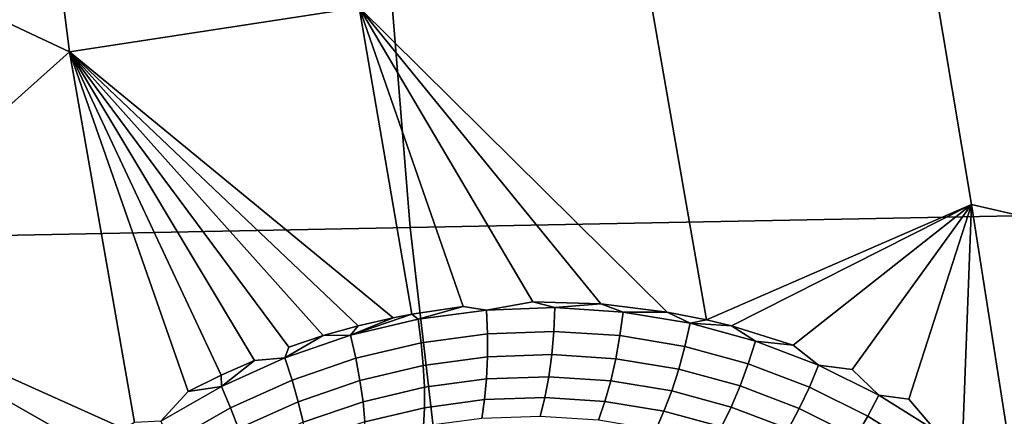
# Model space of a CAD drawing. Header units: metres. Extents: x -240 to 45, y -77 to 27.
# Tile 30 of 256: x -229.018 to -227.282, y -2.647 to -1.949. Entities that reach past the tile are written whole.
import ezdxf

# ---------------------------------------------------------------- set-up
doc = ezdxf.new("R2010")
doc.units = ezdxf.units.M
doc.layers.add('solid_102011X2', color=7, linetype='CONTINUOUS')

msp = doc.modelspace()

# ---------------------------------------------------------------- linework, layer by layer
at = {"layer": 'solid_102011X2'}
for points in [[(-229.121597, -1.313368, 275.681152), (-229.013168, -1.347178, 275.65802), (-228.930008, -2.005155, 275.636841), (-229.495895, -1.739159, 275.745544)], [(-228.930008, -2.005155, 275.636841), (-229.013168, -1.347178, 275.65802), (-228.994644, -1.352006, 275.653931), (-228.4189, -1.927307, 275.509308)], [(-226.962509, -1.505879, 298.307037), (-228.393478, -1.524012, 296.588013), (-228.329071, -2.314488, 296.546417), (-226.899338, -2.286949, 298.265289)], [(-228.393478, -1.524012, 296.588013), (-229.810028, -1.542363, 294.849762), (-229.744308, -2.342355, 294.808411), (-228.329071, -2.314488, 296.546417)], [(-229.392563, -2.418428, 275.719299), (-229.495895, -1.739159, 275.745544), (-228.930008, -2.005155, 275.636841)], [(-227.806595, -2.477341, 275.323242), (-227.916458, -1.848583, 275.351257), (-227.424438, -1.768957, 275.163361), (-227.339828, -2.274112, 275.141907)], [(-227.424438, -1.768957, 275.163361), (-226.927719, -1.801225, 274.942078), (-226.820953, -2.393984, 274.915161), (-227.339828, -2.274112, 275.141907)], [(-227.875992, -2.463657, 275.346649), (-228.4189, -1.927307, 275.509308), (-227.916458, -1.848583, 275.351257), (-227.806595, -2.477341, 275.323242)], [(-228.359283, -2.473629, 275.494934), (-228.930008, -2.005155, 275.636841), (-228.4189, -1.927307, 275.509308), (-228.326385, -2.467218, 275.485718)], [(-228.235596, -2.453909, 275.459625), (-228.326385, -2.467218, 275.485718), (-228.4189, -1.927307, 275.509308)], [(-228.19487, -2.460168, 275.447449), (-228.235596, -2.453909, 275.459625), (-228.4189, -1.927307, 275.509308), (-228.112991, -2.445981, 275.42276)], [(-227.992828, -2.44943, 275.384949), (-228.112991, -2.445981, 275.42276), (-228.4189, -1.927307, 275.509308)], [(-227.875992, -2.463657, 275.346649), (-227.992828, -2.44943, 275.384949), (-228.4189, -1.927307, 275.509308)], [(-228.83345, -2.669751, 275.611481), (-229.392563, -2.418428, 275.719299), (-228.930008, -2.005155, 275.636841), (-228.815201, -2.658105, 275.607574)], [(-228.769135, -2.656038, 275.596527), (-228.815201, -2.658105, 275.607574), (-228.930008, -2.005155, 275.636841), (-228.720901, -2.603833, 275.5867)], [(-228.662689, -2.574931, 275.573151), (-228.720901, -2.603833, 275.5867), (-228.930008, -2.005155, 275.636841)], [(-228.603439, -2.548855, 275.558868), (-228.662689, -2.574931, 275.573151), (-228.930008, -2.005155, 275.636841)], [(-228.550201, -2.544351, 275.545166), (-228.603439, -2.548855, 275.558868), (-228.930008, -2.005155, 275.636841), (-228.543274, -2.525628, 275.543854)], [(-228.482422, -2.505327, 275.528168), (-228.543274, -2.525628, 275.543854), (-228.930008, -2.005155, 275.636841)], [(-228.421021, -2.487975, 275.511841), (-228.482422, -2.505327, 275.528168), (-228.930008, -2.005155, 275.636841)], [(-228.359283, -2.473629, 275.494934), (-228.421021, -2.487975, 275.511841), (-228.930008, -2.005155, 275.636841)], [(-226.899338, -2.286949, 298.265289), (-228.329071, -2.314488, 296.546417), (-228.23819, -3.101454, 296.487701), (-226.810211, -3.06455, 298.206329)], [(-227.763, -2.48802, 275.308258), (-227.806595, -2.477341, 275.323242), (-227.339828, -2.274112, 275.141907)], [(-227.654221, -2.522002, 275.270172), (-227.763, -2.48802, 275.308258), (-227.339828, -2.274112, 275.141907)], [(-227.609222, -2.557176, 275.254028), (-227.654221, -2.522002, 275.270172), (-227.339828, -2.274112, 275.141907), (-227.54982, -2.565165, 275.232635)], [(-227.502991, -2.61012, 275.215424), (-227.54982, -2.565165, 275.232635), (-227.339828, -2.274112, 275.141907), (-227.450012, -2.617177, 275.195984)], [(-227.402451, -2.672919, 275.178192), (-227.450012, -2.617177, 275.195984), (-227.339828, -2.274112, 275.141907), (-227.355118, -2.677718, 275.160614)], [(-227.265564, -2.746421, 275.126892), (-227.355118, -2.677718, 275.160614), (-227.339828, -2.274112, 275.141907)], [(-227.265564, -2.746421, 275.126892), (-227.339828, -2.274112, 275.141907), (-226.820953, -2.393984, 274.915161), (-227.233627, -2.774061, 275.114807)], [(-228.329071, -2.314488, 296.546417), (-229.744308, -2.342355, 294.808411), (-229.651566, -3.138791, 294.750031), (-228.23819, -3.101454, 296.487701)], [(-228.990891, -2.787841, 275.642731), (-229.039856, -2.832062, 275.651581), (-229.392563, -2.418428, 275.719299)], [(-228.940094, -2.746024, 275.633087), (-228.990891, -2.787841, 275.642731), (-229.392563, -2.418428, 275.719299)], [(-228.887558, -2.706615, 275.622681), (-228.940094, -2.746024, 275.633087), (-229.392563, -2.418428, 275.719299)], [(-228.83345, -2.669751, 275.611481), (-228.887558, -2.706615, 275.622681), (-229.392563, -2.418428, 275.719299)], [(-228.073929, -2.455896, 275.410583), (-228.19487, -2.460168, 275.447449), (-228.112991, -2.445981, 275.42276)], [(-228.073929, -2.455896, 275.410583), (-228.112991, -2.445981, 275.42276), (-227.992828, -2.44943, 275.384949)], [(-228.315369, -2.476473, 275.482452), (-228.326385, -2.467218, 275.485718), (-228.235596, -2.453909, 275.459625)], [(-228.19487, -2.460168, 275.447449), (-228.315369, -2.476473, 275.482452), (-228.235596, -2.453909, 275.459625)], [(-228.193085, -2.501874, 275.442719), (-228.309906, -2.517695, 275.476471), (-228.315369, -2.476473, 275.482452), (-228.19487, -2.460168, 275.447449)], [(-228.075851, -2.497719, 275.407104), (-228.193085, -2.501874, 275.442719), (-228.19487, -2.460168, 275.447449), (-228.073929, -2.455896, 275.410583)], [(-227.959396, -2.505294, 275.370026), (-228.075851, -2.497719, 275.407104), (-228.073929, -2.455896, 275.410583), (-227.953766, -2.463721, 275.372253)], [(-227.953766, -2.463721, 275.372253), (-228.073929, -2.455896, 275.410583), (-227.992828, -2.44943, 275.384949)], [(-227.953766, -2.463721, 275.372253), (-227.992828, -2.44943, 275.384949), (-227.875992, -2.463657, 275.346649)], [(-227.844818, -2.524412, 275.332001), (-227.959396, -2.505294, 275.370026), (-227.953766, -2.463721, 275.372253), (-227.835541, -2.483449, 275.333008)], [(-227.835541, -2.483449, 275.333008), (-227.953766, -2.463721, 275.372253), (-227.875992, -2.463657, 275.346649)], [(-227.835541, -2.483449, 275.333008), (-227.875992, -2.463657, 275.346649), (-227.806595, -2.477341, 275.323242)], [(-228.434219, -2.504651, 275.515137), (-228.359283, -2.473629, 275.494934), (-228.326385, -2.467218, 275.485718)], [(-228.315369, -2.476473, 275.482452), (-228.434219, -2.504651, 275.515137), (-228.326385, -2.467218, 275.485718)], [(-228.434219, -2.504651, 275.515137), (-228.421021, -2.487975, 275.511841), (-228.359283, -2.473629, 275.494934)], [(-228.309906, -2.517695, 275.476471), (-228.425125, -2.545029, 275.507904), (-228.434219, -2.504651, 275.515137), (-228.315369, -2.476473, 275.482452)], [(-227.835541, -2.483449, 275.333008), (-227.806595, -2.477341, 275.323242), (-227.763, -2.48802, 275.308258)], [(-228.434219, -2.504651, 275.515137), (-228.482422, -2.505327, 275.528168), (-228.421021, -2.487975, 275.511841)], [(-228.079498, -2.538589, 275.398071), (-228.193039, -2.542611, 275.432434), (-228.193085, -2.501874, 275.442719), (-228.075851, -2.497719, 275.407104)], [(-227.966721, -2.545924, 275.362244), (-228.079498, -2.538589, 275.398071), (-228.075851, -2.497719, 275.407104), (-227.959396, -2.505294, 275.370026)], [(-227.7332, -2.554751, 275.293579), (-227.844818, -2.524412, 275.332001), (-227.835541, -2.483449, 275.333008), (-227.720352, -2.514747, 275.293427)], [(-227.720352, -2.514747, 275.293427), (-227.835541, -2.483449, 275.333008), (-227.763, -2.48802, 275.308258)], [(-227.720352, -2.514747, 275.293427), (-227.763, -2.48802, 275.308258), (-227.654221, -2.522002, 275.270172)], [(-228.434219, -2.504651, 275.515137), (-228.550201, -2.544351, 275.545166), (-228.482422, -2.505327, 275.528168)], [(-228.425125, -2.545029, 275.507904), (-228.537598, -2.583532, 275.536743), (-228.550201, -2.544351, 275.545166), (-228.434219, -2.504651, 275.515137)], [(-228.550201, -2.544351, 275.545166), (-228.543274, -2.525628, 275.543854), (-228.482422, -2.505327, 275.528168)], [(-228.193039, -2.542611, 275.432434), (-228.306183, -2.557925, 275.464935), (-228.309906, -2.517695, 275.476471), (-228.193085, -2.501874, 275.442719)], [(-227.855774, -2.564436, 275.325439), (-227.966721, -2.545924, 275.362244), (-227.959396, -2.505294, 275.370026), (-227.844818, -2.524412, 275.332001)], [(-227.625504, -2.595888, 275.255341), (-227.7332, -2.554751, 275.293579), (-227.720352, -2.514747, 275.293427), (-227.609222, -2.557176, 275.254028)], [(-227.609222, -2.557176, 275.254028), (-227.720352, -2.514747, 275.293427), (-227.654221, -2.522002, 275.270172)], [(-228.306183, -2.557925, 275.464935), (-228.417801, -2.584385, 275.495178), (-228.425125, -2.545029, 275.507904), (-228.309906, -2.517695, 275.476471)], [(-227.747665, -2.59382, 275.288208), (-227.855774, -2.564436, 275.325439), (-227.844818, -2.524412, 275.332001), (-227.7332, -2.554751, 275.293579)], [(-228.662201, -2.595019, 275.572388), (-228.662689, -2.574931, 275.573151), (-228.603439, -2.548855, 275.558868)], [(-228.550201, -2.544351, 275.545166), (-228.662201, -2.595019, 275.572388), (-228.603439, -2.548855, 275.558868)], [(-228.537598, -2.583532, 275.536743), (-228.646225, -2.632668, 275.562775), (-228.662201, -2.595019, 275.572388), (-228.550201, -2.544351, 275.545166)], [(-228.417801, -2.584385, 275.495178), (-228.526779, -2.621659, 275.522797), (-228.537598, -2.583532, 275.536743), (-228.425125, -2.545029, 275.507904)], [(-228.194717, -2.581578, 275.41684), (-228.304276, -2.596374, 275.44812), (-228.306183, -2.557925, 275.464935), (-228.193039, -2.542611, 275.432434)], [(-228.084793, -2.577703, 275.383698), (-228.194717, -2.581578, 275.41684), (-228.193039, -2.542611, 275.432434), (-228.079498, -2.538589, 275.398071)], [(-227.975601, -2.584812, 275.34906), (-228.084793, -2.577703, 275.383698), (-228.079498, -2.538589, 275.398071), (-227.966721, -2.545924, 275.362244)], [(-227.868179, -2.602737, 275.313416), (-227.975601, -2.584812, 275.34906), (-227.966721, -2.545924, 275.362244), (-227.855774, -2.564436, 275.325439)], [(-228.304276, -2.596374, 275.44812), (-228.412384, -2.621948, 275.477142), (-228.417801, -2.584385, 275.495178), (-228.306183, -2.557925, 275.464935)], [(-227.763504, -2.631187, 275.277344), (-227.868179, -2.602737, 275.313416), (-227.855774, -2.564436, 275.325439), (-227.747665, -2.59382, 275.288208)], [(-227.643372, -2.633668, 275.251068), (-227.747665, -2.59382, 275.288208), (-227.7332, -2.554751, 275.293579), (-227.625504, -2.595888, 275.255341)], [(-227.522552, -2.647225, 275.217834), (-227.625504, -2.595888, 275.255341), (-227.609222, -2.557176, 275.254028), (-227.502991, -2.61012, 275.215424)], [(-227.502991, -2.61012, 275.215424), (-227.609222, -2.557176, 275.254028), (-227.54982, -2.565165, 275.232635)], [(-228.662201, -2.595019, 275.572388), (-228.720901, -2.603833, 275.5867), (-228.662689, -2.574931, 275.573151)], [(-228.526779, -2.621659, 275.522797), (-228.632065, -2.66923, 275.547668), (-228.646225, -2.632668, 275.562775), (-228.537598, -2.583532, 275.536743)], [(-228.412384, -2.621948, 275.477142), (-228.51796, -2.657985, 275.503632), (-228.526779, -2.621659, 275.522797), (-228.417801, -2.584385, 275.495178)], [(-228.198074, -2.618012, 275.396179), (-228.304214, -2.632286, 275.426331), (-228.304276, -2.596374, 275.44812), (-228.194717, -2.581578, 275.41684)], [(-228.091614, -2.614294, 275.364197), (-228.198074, -2.618012, 275.396179), (-228.194717, -2.581578, 275.41684), (-228.084793, -2.577703, 275.383698)], [(-227.98587, -2.621197, 275.330719), (-228.091614, -2.614294, 275.364197), (-228.084793, -2.577703, 275.383698), (-227.975601, -2.584812, 275.34906)], [(-227.881805, -2.638563, 275.296234), (-227.98587, -2.621197, 275.330719), (-227.975601, -2.584812, 275.34906), (-227.868179, -2.602737, 275.313416)], [(-228.662201, -2.595019, 275.572388), (-228.769135, -2.656038, 275.596527), (-228.720901, -2.603833, 275.5867)], [(-228.646225, -2.632668, 275.562775), (-228.749954, -2.69184, 275.585815), (-228.769135, -2.656038, 275.596527), (-228.662201, -2.595019, 275.572388)], [(-228.304214, -2.632286, 275.426331), (-228.408966, -2.656982, 275.454224), (-228.412384, -2.621948, 275.477142), (-228.304276, -2.596374, 275.44812)], [(-227.780396, -2.666119, 275.26123), (-227.881805, -2.638563, 275.296234), (-227.868179, -2.602737, 275.313416), (-227.763504, -2.631187, 275.277344)], [(-227.662491, -2.669777, 275.241302), (-227.763504, -2.631187, 275.277344), (-227.747665, -2.59382, 275.288208), (-227.643372, -2.633668, 275.251068)], [(-227.543655, -2.68341, 275.21463), (-227.643372, -2.633668, 275.251068), (-227.625504, -2.595888, 275.255341), (-227.522552, -2.647225, 275.217834)], [(-228.203079, -2.651198, 275.370911), (-228.306, -2.664959, 275.399963), (-228.304214, -2.632286, 275.426331), (-228.198074, -2.618012, 275.396179)], [(-228.099838, -2.647645, 275.340027), (-228.203079, -2.651198, 275.370911), (-228.198074, -2.618012, 275.396179), (-228.091614, -2.614294, 275.364197)], [(-227.997299, -2.654365, 275.307617), (-228.099838, -2.647645, 275.340027), (-228.091614, -2.614294, 275.364197), (-227.98587, -2.621197, 275.330719)], [(-227.896393, -2.671211, 275.27417), (-227.997299, -2.654365, 275.307617), (-227.98587, -2.621197, 275.330719), (-227.881805, -2.638563, 275.296234)], [(-227.425125, -2.708127, 275.18161), (-227.522552, -2.647225, 275.217834), (-227.502991, -2.61012, 275.215424), (-227.402451, -2.672919, 275.178192)], [(-227.402451, -2.672919, 275.178192), (-227.502991, -2.61012, 275.215424), (-227.450012, -2.617177, 275.195984)], [(-228.632065, -2.66923, 275.547668), (-228.732635, -2.726525, 275.569611), (-228.749954, -2.69184, 275.585815), (-228.646225, -2.632668, 275.562775)], [(-228.51796, -2.657985, 275.503632), (-228.62001, -2.703989, 275.527405), (-228.632065, -2.66923, 275.547668), (-228.526779, -2.621659, 275.522797)], [(-228.408966, -2.656982, 275.454224), (-228.511307, -2.691798, 275.479614), (-228.51796, -2.657985, 275.503632), (-228.412384, -2.621948, 275.477142)], [(-228.306, -2.664959, 275.399963), (-228.407623, -2.688798, 275.426819), (-228.408966, -2.656982, 275.454224), (-228.304214, -2.632286, 275.426331)], [(-227.798004, -2.697932, 275.240173), (-227.896393, -2.671211, 275.27417), (-227.881805, -2.638563, 275.296234), (-227.780396, -2.666119, 275.26123)], [(-227.682495, -2.703506, 275.226227), (-227.780396, -2.666119, 275.26123), (-227.763504, -2.631187, 275.277344), (-227.662491, -2.669777, 275.241302)], [(-227.565903, -2.717964, 275.205872), (-227.662491, -2.669777, 275.241302), (-227.643372, -2.633668, 275.251068), (-227.543655, -2.68341, 275.21463)], [(-227.44928, -2.742432, 275.179382), (-227.543655, -2.68341, 275.21463), (-227.522552, -2.647225, 275.217834), (-227.425125, -2.708127, 275.18161)]]:
    msp.add_3dface(points, dxfattribs=at)

doc.saveas('drawing.dxf')
